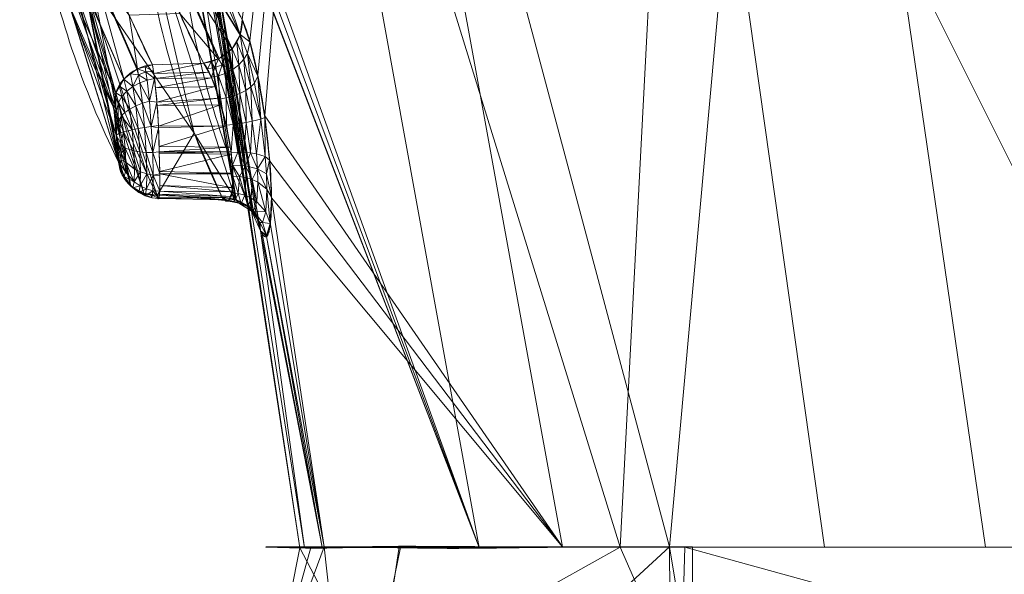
# Model space of a CAD drawing. Header units: millimetres. Extents: x -72 to 72, y -145 to 145.
# Tile 6 of 256: x -41.66 to -34.38, y -118.29 to -114.18. Entities that reach past the tile are written whole.
import ezdxf

# ---------------------------------------------------------------- set-up
doc = ezdxf.new("R2010")
doc.units = ezdxf.units.MM
doc.layers.add('1', color=7, linetype='CONTINUOUS')

msp = doc.modelspace()

# ---------------------------------------------------------------- linework, layer by layer
at = {"layer": '1', "color": 163, "linetype": 'Continuous', "lineweight": 13}
for p, q in [((-40.2978, -114.5032, -5.1675), (-40.6769, -114.5157, -5.1632)), ((-40.1616, -115.4987, -4.8322), (-40.642, -115.4828, -4.8374))]:
    msp.add_line(p, q, dxfattribs=at)
at = {"layer": '1', "color": 163, "linetype": 'Continuous', "lineweight": 13, "extrusion": (0.1632, -0.314799, -0.935023)}
msp.add_arc((-88.3551, 75.6004, 34.3006), 0.3, 21.46626, 113.8342, dxfattribs=at)
at = {"layer": '1', "color": 163, "linetype": 'Continuous', "lineweight": 13, "extrusion": (-0.157665, 0.315274, 0.935812)}
msp.add_arc((87.7189, 77.278, -34.5223), 0.3, 246.94628, 339.53442, dxfattribs=at)
at = {"layer": '1', "color": 163, "linetype": 'Continuous', "lineweight": 13, "extrusion": (0.15462, -0.315474, -0.936252)}
msp.add_arc((-87.1838, 78.3732, 34.6769), 0.3, 116.67351, 199.89976, dxfattribs=at)
at = {"layer": '1', "color": 163, "linetype": 'Continuous', "lineweight": 13, "extrusion": (-0.151083, 0.315529, 0.936811)}
msp.add_arc((86.236, 79.9201, -34.9022), 0.3, 160.75249, 243.81724, dxfattribs=at)
at = {"layer": '1', "color": 163, "linetype": 'Continuous', "lineweight": 13}
for points in [[(-40.9268, -115.2364, -4.9675), (-41.0636, -114.9586, -4.1368), (-41.2924, -114.401, -2.4689), (-41.5089, -113.5613, 0.046), (-41.6066, -112.7198, 2.5674), (-41.5973, -112.1591, 4.2498), (-41.5752, -111.8792, 5.0907)], [(-40.4617, -112.3652, 5.2372), (-40.4919, -112.6679, 4.3478), (-40.511, -113.2635, 2.5987), (-40.4199, -114.1251, 0.0626), (-40.2121, -114.955, -2.3781), (-40, -115.4854, -3.9396), (-39.8766, -115.7446, -4.7034)], [(-41.2793, -114.1027, -2.9054), (-41.1888, -114.3512, -3.6492), (-41.0828, -114.5961, -4.3819), (-40.9616, -114.8372, -5.1029)]]:
    msp.add_open_spline(points, degree=3, dxfattribs=at)
for points, knots in [([(-41.2909, -112.1134, 5.1623), (-41.2909, -112.1134, 5.1623), (-41.2909, -112.1134, 5.1623), (-41.3211, -112.5124, 3.9782), (-41.317, -112.9118, 2.7927), (-41.2364, -113.6735, 0.532), (-41.1663, -114.0362, -0.5445), (-40.9576, -114.7607, -2.6944), (-40.8184, -115.1227, -3.7689), (-40.642, -115.4828, -4.8374), (-40.642, -115.4828, -4.8374), (-40.642, -115.4828, -4.8374)], [0, 0, 0, 0, 0.000006, 0.000006, 0.354251, 0.354251, 0.676536, 0.676536, 0.999994, 0.999994, 1, 1, 1, 1]), ([(-40.1616, -115.4987, -4.8322), (-40.1616, -115.4987, -4.8321), (-40.1616, -115.4987, -4.8321), (-40.334, -115.1387, -3.7632), (-40.4683, -114.7766, -2.6882), (-40.6651, -114.0524, -0.5377), (-40.7282, -113.6899, 0.5389), (-40.7922, -112.9288, 2.7995), (-40.7868, -112.5298, 3.9848), (-40.7457, -112.1314, 5.1684), (-40.7457, -112.1314, 5.1684), (-40.7457, -112.1314, 5.1684)], [0, 0, 0, 0, 0.000006, 0.000006, 0.323497, 0.323497, 0.645757, 0.645757, 0.999994, 0.999994, 1, 1, 1, 1]), ([(-40.0132, -114.1822, -5.2259), (-40.0688, -114.0744, -4.908), (-40.1211, -113.9663, -4.5897), (-40.2192, -113.7499, -3.952), (-40.2651, -113.6415, -3.6327), (-40.319, -113.5048, -3.2301), (-40.3299, -113.4766, -3.147), (-40.3406, -113.4484, -3.064)], [0, 0, 0, 0, 0.442503, 0.442503, 0.885071, 0.885071, 1, 1, 1, 1]), ([(-40.6769, -114.5157, -5.1632), (-40.6769, -114.5157, -5.1632), (-40.6769, -114.5157, -5.1632), (-40.7309, -114.4078, -4.8429), (-40.7815, -114.2997, -4.5222), (-40.8762, -114.0833, -3.8798), (-40.9204, -113.9749, -3.5582), (-40.9722, -113.8376, -3.1506), (-40.9829, -113.8087, -3.065), (-40.9933, -113.7799, -2.9793)], [0, 0, 0, 0, 0.000026, 0.000026, 0.441313, 0.441313, 0.882622, 0.882622, 1, 1, 1, 1]), ([(-40.6265, -113.7707, -2.9921), (-40.6158, -113.7989, -3.0757), (-40.6049, -113.827, -3.1592), (-40.5508, -113.9634, -3.5644), (-40.5048, -114.0716, -3.8857), (-40.4062, -114.2876, -4.5273), (-40.3537, -114.3955, -4.8476), (-40.2978, -114.5031, -5.1675), (-40.2978, -114.5031, -5.1675), (-40.2978, -114.5032, -5.1675)], [0, 0, 0, 0, 0.114912, 0.114912, 0.557456, 0.557456, 0.999974, 0.999974, 1, 1, 1, 1]), ([(-39.8766, -115.7446, -4.7034), (-39.8684, -115.7618, -4.7542), (-39.8526, -115.7874, -4.8592), (-39.8249, -115.7962, -5.0756), (-39.8014, -115.7164, -5.3395), (-39.7909, -115.5179, -5.606), (-39.8065, -115.2249, -5.7628), (-39.8419, -114.8975, -5.8079), (-39.8956, -114.5841, -5.7124), (-39.946, -114.3657, -5.551), (-39.9857, -114.2428, -5.375), (-40.0043, -114.1994, -5.2766), (-40.0132, -114.1822, -5.2259)], [0, 0, 0, 0, 0.0625, 0.125, 0.25, 0.375, 0.5, 0.625, 0.75, 0.875, 0.9375, 1, 1, 1, 1]), ([(-40.642, -115.4828, -4.8374), (-40.6399, -115.4933, -4.869), (-40.6357, -115.5081, -4.9343), (-40.6283, -115.512, -5.0682), (-40.6218, -115.4673, -5.2322), (-40.6204, -115.3423, -5.3937), (-40.6249, -115.2094, -5.4697), (-40.6268, -115.113, -5.4969), (-40.6282, -115.0472, -5.5086), (-40.6325, -114.9299, -5.5122), (-40.6439, -114.7661, -5.4678), (-40.6588, -114.6319, -5.3643), (-40.6699, -114.5541, -5.2556), (-40.6747, -114.5264, -5.1947), (-40.6769, -114.5157, -5.1632)], [0, 0, 0, 0, 0.0625, 0.125, 0.25, 0.375, 0.5, 0.53125, 0.5625, 0.625, 0.75, 0.875, 0.9375, 1, 1, 1, 1]), ([(-40.2978, -114.5032, -5.1675), (-40.2801, -114.5247, -5.2321), (-40.2423, -114.5932, -5.3516), (-40.1849, -114.7546, -5.4803), (-40.1411, -114.9213, -5.5285), (-40.1152, -115.0421, -5.5271), (-40.1022, -115.1104, -5.5162), (-40.086, -115.2113, -5.4897), (-40.0767, -115.3523, -5.4114), (-40.0862, -115.4845, -5.2416), (-40.1107, -115.5303, -5.07), (-40.1378, -115.5254, -4.9315), (-40.1534, -115.5097, -4.8645), (-40.1616, -115.4987, -4.8322)], [0, 0, 0, 0, 0.125, 0.25, 0.375, 0.4375, 0.46875, 0.5, 0.625, 0.75, 0.875, 0.9375, 1, 1, 1, 1]), ([(-40.9616, -114.8372, -5.1029), (-40.9595, -114.8415, -5.1159), (-40.9549, -114.8527, -5.141), (-40.9451, -114.8848, -5.1856), (-40.9327, -114.9411, -5.2261), (-40.9191, -115.0206, -5.2521), (-40.9097, -115.1046, -5.2415), (-40.9055, -115.1785, -5.1992), (-40.908, -115.2272, -5.1298), (-40.9136, -115.2482, -5.0628), (-40.9206, -115.247, -5.0074), (-40.9246, -115.2408, -4.9805), (-40.9268, -115.2364, -4.9675)], [0, 0, 0, 0, 0.0625, 0.125, 0.25, 0.375, 0.5, 0.625, 0.75, 0.875, 0.9375, 1, 1, 1, 1]), ([(-5.0117, -118.0858, -39.1557), (-6.1973, -118.0859, -39.0062), (-8.5552, -118.0853, -38.6014), (-12.0239, -118.0826, -37.6814), (-15.3969, -118.0789, -36.4564), (-19.7321, -118.0751, -34.431), (-23.7702, -118.0753, -31.8388), (-26.9659, -118.0794, -29.1341), (-28.6849, -118.0829, -27.4728), (-29.9181, -118.086, -26.1712), (-31.0908, -118.0861, -24.8149), (-32.568, -118.0864, -22.9353), (-34.2471, -118.0868, -20.4603), (-35.9013, -118.0864, -17.4446), (-36.8616, -118.0861, -15.2538), (-37.3955, -118.0859, -13.8586), (-37.6496, -118.0873, -13.1563), (-38.0293, -118.0923, -12.0231), (-38.4534, -118.0984, -10.5904), (-38.8094, -118.0929, -9.1392), (-39.0544, -118.0877, -7.9695), (-39.1916, -118.086, -7.2353), (-39.4417, -118.086, -5.7626), (-39.7389, -118.0861, -3.3894), (-39.8888, -118.0851, 0.0462), (-39.7607, -118.0884, 3.0338), (-39.5138, -118.0952, 5.299), (-39.3357, -118.0936, 6.4808), (-39.2137, -118.0892, 7.1798), (-39.086, -118.0832, 7.8777), (-38.8423, -118.0797, 9.0478), (-38.429, -118.0832, 10.6772), (-37.9078, -118.0855, 12.3928), (-37.1087, -118.0862, 14.646), (-35.9171, -118.0868, 17.3889), (-34.1932, -118.0882, 20.5366), (-32.1919, -118.087, 23.5154), (-29.9311, -118.0861, 26.3025), (-27.429, -118.0852, 28.875), (-23.7988, -118.0832, 31.992), (-19.7729, -118.0819, 34.6043), (-15.4451, -118.0828, 36.6454), (-12.0759, -118.0837, 37.8808), (-8.6092, -118.0853, 38.8087), (-6.2522, -118.0857, 39.2187), (-5.0668, -118.0858, 39.3702)], [0, 0, 0, 0, 0.03125, 0.0625, 0.09375, 0.125, 0.1875, 0.21875, 0.234375, 0.25, 0.265625, 0.28125, 0.3125, 0.34375, 0.371094, 0.375, 0.382812, 0.390625, 0.40625, 0.421875, 0.429688, 0.4375, 0.441406, 0.46875, 0.5, 0.53125, 0.546875, 0.55957, 0.5625, 0.56543, 0.578125, 0.59375, 0.609375, 0.625, 0.65625, 0.6875, 0.71875, 0.75, 0.78125, 0.8125, 0.875, 0.90625, 0.9375, 0.96875, 1, 1, 1, 1])]:
    msp.add_open_spline(points, degree=3, knots=knots, dxfattribs=at)
for points in [[(-35.958, -108.1694, -18.6279), (-30.9581, -107.4315, -24.8827), (-31.8959, -118.0863, -23.7812)], [(-39.3392, -108.7523, -11.1659), (-35.958, -108.1694, -18.6279), (-36.8518, -118.0861, -15.2334)], [(-35.958, -108.1694, -18.6279), (-34.5144, -118.0862, -19.2648), (-36.8518, -118.0861, -15.2334)], [(-31.8959, -118.0863, -23.7812), (-34.5144, -118.0862, -19.2648), (-35.958, -108.1694, -18.6279)], [(-39.3392, -108.7523, -11.1659), (-39.956, -114.3389, -5.5024), (-40.0132, -114.1822, -5.2259)], [(-39.8965, -114.5937, -5.6964), (-39.956, -114.3389, -5.5024), (-39.3392, -108.7523, -11.1659)], [(-39.8458, -114.8939, -5.7837), (-39.8965, -114.5937, -5.6964), (-39.3392, -108.7523, -11.1659)], [(-39.3392, -108.7523, -11.1659), (-37.644, -118.0861, -12.3394), (-39.8458, -114.8939, -5.7837)], [(-36.8518, -118.0861, -15.2334), (-37.644, -118.0861, -12.3394), (-39.3392, -108.7523, -11.1659)], [(-40.4952, -111.8936, 5.7349), (-38.2597, -118.0892, 10.0224), (-39.7376, -109.935, 12.0645)], [(-36.8112, -110.2718, 19.4347), (-39.7376, -109.935, 12.0645), (-37.2169, -118.0862, 14.2826)], [(-39.7376, -109.935, 12.0645), (-38.2597, -118.0892, 10.0224), (-37.2169, -118.0862, 14.2826)], [(-37.2169, -118.0862, 14.2826), (-35.7062, -118.0865, 17.1359), (-36.8112, -110.2718, 19.4347)], [(-36.8112, -110.2718, 19.4347), (-35.7062, -118.0865, 17.1359), (-32.9092, -118.0871, 22.4185)], [(-32.9092, -118.0871, 22.4185), (-32.5703, -110.4877, 25.9342), (-36.8112, -110.2718, 19.4347)], [(-41.6579, -112.2471, 2.6544), (-40.9268, -115.2364, -4.9675), (-41.5752, -111.8792, 5.0907)], [(-38.2597, -118.0892, 10.0224), (-40.4952, -111.8936, 5.7349), (-40.4648, -112.18, 5.5398)], [(-41.2512, -113.5573, 0.0631), (-40.8349, -115.4148, -4.8922), (-41.4749, -112.044, 5.1436)], [(-41.4749, -112.044, 5.1436), (-40.8349, -115.4148, -4.8922), (-41.3007, -113.7855, 0.137)], [(-40.7577, -113.3397, 1.5792), (-40.0627, -115.5147, -4.8108), (-40.652, -112.1507, 5.1716)], [(-40.6473, -112.1517, 5.1718), (-40.652, -112.1507, 5.1716), (-40.0627, -115.5147, -4.8108)], [(-40.6473, -112.1517, 5.1718), (-40.0627, -115.5147, -4.8108), (-40.0572, -115.5156, -4.8096)], [(-40.0572, -115.5156, -4.8096), (-40.5622, -112.2009, 5.1854), (-40.6473, -112.1517, 5.1718)], [(-40.5611, -112.2016, 5.1856), (-40.5622, -112.2009, 5.1854), (-39.9689, -115.5667, -4.7782)], [(-40.0572, -115.5156, -4.8096), (-39.9689, -115.5667, -4.7782), (-40.5622, -112.2009, 5.1854)], [(-40.5611, -112.2016, 5.1856), (-39.9689, -115.5667, -4.7782), (-39.9677, -115.5673, -4.7778)], [(-39.9677, -115.5673, -4.7778), (-40.5284, -112.2392, 5.1971), (-40.5611, -112.2016, 5.1856)], [(-38.2597, -118.0892, 10.0224), (-40.4648, -112.18, 5.5398), (-40.4606, -112.3517, 5.2739)], [(-41.6579, -112.2471, 2.6544), (-41.4512, -113.5569, -1.2711), (-40.9268, -115.2364, -4.9675)], [(-39.9677, -115.5673, -4.7778), (-39.9355, -115.6082, -4.7588), (-40.5284, -112.2392, 5.1971)], [(-40.4968, -112.2755, 5.2083), (-40.5284, -112.2392, 5.1971), (-39.9355, -115.6082, -4.7588)], [(-40.4968, -112.2755, 5.2083), (-39.9355, -115.6082, -4.7588), (-40.1721, -114.0466, 0.2616)], [(-38.2597, -118.0892, 10.0224), (-40.4606, -112.3517, 5.2739), (-40.4617, -112.3652, 5.2372)], [(-39.5866, -118.093, 4.6011), (-40.4617, -112.3652, 5.2372), (-40.3504, -113.0079, 3.3465)], [(-40.4617, -112.3652, 5.2372), (-39.5866, -118.093, 4.6011), (-38.2597, -118.0892, 10.0224)], [(-39.5515, -118.0916, 2.5615), (-40.3504, -113.0079, 3.3465), (-39.8766, -115.7446, -4.7034)], [(-40.3504, -113.0079, 3.3465), (-39.5515, -118.0916, 2.5615), (-39.5866, -118.093, 4.6011)], [(-40.3669, -115.0232, -3.4203), (-40.7577, -113.3397, 1.5792), (-41.203, -113.8028, 0.1484)], [(-40.7577, -113.3397, 1.5792), (-40.3669, -115.0232, -3.4203), (-40.0627, -115.5147, -4.8108)], [(-41.4512, -113.5569, -1.2711), (-41.4391, -113.5872, -1.4459), (-40.9268, -115.2364, -4.9675)], [(-40.9268, -115.2364, -4.9675), (-41.4391, -113.5872, -1.4459), (-41.2793, -114.1027, -2.9054)], [(-41.2512, -113.5573, 0.0631), (-40.8989, -115.3341, -4.93), (-40.8361, -115.4141, -4.8926)], [(-41.2512, -113.5573, 0.0631), (-40.8361, -115.4141, -4.8926), (-40.8349, -115.4148, -4.8922)], [(-41.2512, -113.5573, 0.0631), (-40.8997, -115.3315, -4.931), (-40.8989, -115.3341, -4.93)], [(-41.2512, -113.5573, 0.0631), (-40.9269, -115.2364, -4.9675), (-40.8997, -115.3315, -4.931)], [(-40.0274, -114.2918, -5.1914), (-40.4131, -113.6658, -3.0001), (-40.3536, -113.5633, -3.0269)], [(-40.3536, -113.5633, -3.0269), (-40.3531, -113.5591, -3.0283), (-40.0274, -114.2918, -5.1914)], [(-40.0274, -114.2918, -5.1914), (-40.3531, -113.5591, -3.0283), (-40.1891, -113.8159, -4.1466)], [(-40.5094, -113.7389, -2.9878), (-40.4143, -113.6667, -2.9999), (-40.0888, -114.3983, -5.1663)], [(-40.0279, -114.2959, -5.1902), (-40.4143, -113.6667, -2.9999), (-40.4131, -113.6658, -3.0001)], [(-40.0279, -114.2959, -5.1902), (-40.0876, -114.3974, -5.1664), (-40.4143, -113.6667, -2.9999)], [(-40.0876, -114.3974, -5.1664), (-40.0888, -114.3983, -5.1663), (-40.4143, -113.6667, -2.9999)], [(-40.4131, -113.6658, -3.0001), (-40.0274, -114.2918, -5.1914), (-40.0279, -114.2959, -5.1902)], [(-40.8349, -115.4148, -4.8922), (-40.741, -115.4668, -4.8592), (-41.3007, -113.7855, 0.137)], [(-41.203, -113.8028, 0.1484), (-41.3007, -113.7855, 0.137), (-40.741, -115.4668, -4.8592)], [(-40.741, -115.4668, -4.8592), (-40.642, -115.4828, -4.8374), (-41.203, -113.8028, 0.1484)], [(-41.203, -113.8028, 0.1484), (-40.642, -115.4828, -4.8374), (-40.3669, -115.0232, -3.4203)], [(-41.1108, -113.8116, -2.9829), (-41.1037, -113.8097, -2.9827), (-40.7855, -114.5464, -5.1711), (-40.7924, -114.5484, -5.1717)], [(-40.7855, -114.5464, -5.1711), (-41.1037, -113.8097, -2.9827), (-40.8476, -114.1483, -4.0729)], [(-40.1826, -114.4704, -5.1584), (-40.5165, -113.7409, -2.9881), (-40.5094, -113.7389, -2.9878)], [(-40.1826, -114.4704, -5.1584), (-40.1895, -114.4723, -5.159), (-40.5165, -113.7409, -2.9881)], [(-40.4745, -114.1375, -4.0815), (-40.5165, -113.7409, -2.9881), (-40.1895, -114.4723, -5.159)], [(-40.5094, -113.7389, -2.9878), (-40.0888, -114.3983, -5.1663), (-40.1826, -114.4704, -5.1584)], [(-40.8865, -114.6206, -5.1632), (-41.2061, -113.8839, -2.9702), (-41.1108, -113.8116, -2.9829)], [(-41.1108, -113.8116, -2.9829), (-40.7924, -114.5484, -5.1717), (-40.8865, -114.6206, -5.1632)], [(-40.1891, -113.8159, -4.1466), (-40.0132, -114.1822, -5.2259), (-40.0274, -114.2918, -5.1914)], [(-40.9473, -114.7232, -5.1388), (-41.2667, -113.9875, -2.9427), (-41.2073, -113.8848, -2.97)], [(-41.2073, -113.8848, -2.97), (-41.2061, -113.8839, -2.9702), (-40.8865, -114.6206, -5.1632), (-40.8877, -114.6215, -5.1631)], [(-41.2073, -113.8848, -2.97), (-40.8877, -114.6215, -5.1631), (-40.9473, -114.7232, -5.1388)], [(-40.9617, -114.8372, -5.1029), (-41.2794, -114.1027, -2.9054), (-41.2672, -113.9918, -2.9413)], [(-40.9473, -114.7232, -5.1388), (-41.2672, -113.9918, -2.9413), (-41.2667, -113.9875, -2.9427)], [(-41.2672, -113.9918, -2.9413), (-40.9478, -114.7273, -5.1376), (-40.9617, -114.8372, -5.1029)], [(-40.9473, -114.7232, -5.1388), (-40.9478, -114.7273, -5.1376), (-41.2672, -113.9918, -2.9413)], [(-39.9355, -115.6082, -4.7588), (-39.9048, -115.6471, -4.7408), (-40.1721, -114.0466, 0.2616)], [(-39.9048, -115.6471, -4.7408), (-39.904, -115.6498, -4.7397), (-40.1721, -114.0466, 0.2616)], [(-40.1721, -114.0466, 0.2616), (-39.904, -115.6498, -4.7397), (-39.8766, -115.7446, -4.7034)], [(-39.8766, -115.7446, -4.7034), (-40.169, -114.0556, 0.2647), (-40.1721, -114.0466, 0.2616)], [(-41.2793, -114.1027, -2.9054), (-40.9616, -114.8372, -5.1029), (-40.9443, -115.0367, -5.0356)], [(-40.9443, -115.0367, -5.0356), (-40.9268, -115.2364, -4.9675), (-41.2793, -114.1027, -2.9054)], [(-40.4745, -114.1375, -4.0815), (-40.2978, -114.5032, -5.1675), (-40.6769, -114.5157, -5.1632), (-40.8476, -114.1483, -4.0729)], [(-40.8476, -114.1483, -4.0729), (-40.6769, -114.5157, -5.1632), (-40.7855, -114.5464, -5.1711)], [(-40.1895, -114.4723, -5.159), (-40.2978, -114.5032, -5.1675), (-40.4745, -114.1375, -4.0815)], [(-40.0263, -114.2912, -5.1915), (-40.0132, -114.1822, -5.2259), (-39.9552, -114.3468, -5.5023)], [(-40.0004, -114.4757, -5.4031), (-40.051, -114.3465, -5.1772), (-40.0263, -114.2912, -5.1915)], [(-40.0263, -114.2912, -5.1915), (-39.9744, -114.4323, -5.4341), (-40.0004, -114.4757, -5.4031)], [(-39.9552, -114.3468, -5.5023), (-39.9744, -114.4323, -5.4341), (-40.0263, -114.2912, -5.1915)], [(-40.037, -114.516, -5.377), (-40.0876, -114.3974, -5.1664), (-40.051, -114.3465, -5.1772)], [(-40.051, -114.3465, -5.1772), (-40.0004, -114.4757, -5.4031), (-40.037, -114.516, -5.377)], [(-39.9744, -114.4323, -5.4341), (-39.9552, -114.3468, -5.5023), (-39.8965, -114.6013, -5.6921)], [(-40.1609, -114.5156, -5.2581), (-40.1872, -114.4726, -5.1585), (-40.1341, -114.4403, -5.1601)], [(-40.1609, -114.5156, -5.2581), (-40.1341, -114.4403, -5.1601), (-40.0823, -114.5508, -5.3577)], [(-40.0823, -114.5508, -5.3577), (-40.1341, -114.4403, -5.1601), (-40.0876, -114.3974, -5.1664)], [(-40.0876, -114.3974, -5.1664), (-40.037, -114.516, -5.377), (-40.0823, -114.5508, -5.3577)], [(-39.9486, -114.6803, -5.5619), (-40.0004, -114.4757, -5.4031), (-39.9744, -114.4323, -5.4341)], [(-39.9744, -114.4323, -5.4341), (-39.9214, -114.6535, -5.6032), (-39.9486, -114.6803, -5.5619)], [(-39.8965, -114.6013, -5.6921), (-39.9214, -114.6535, -5.6032), (-39.9744, -114.4323, -5.4341)], [(-40.7876, -114.547, -5.1713), (-40.7305, -114.5308, -5.1671), (-40.7238, -114.5693, -5.2607)], [(-40.7305, -114.5308, -5.1671), (-40.6769, -114.5157, -5.1632), (-40.669, -114.567, -5.2511)], [(-40.669, -114.567, -5.2511), (-40.7238, -114.5693, -5.2607), (-40.7305, -114.5308, -5.1671)], [(-40.6668, -114.5814, -5.2756), (-40.6769, -114.5157, -5.1632), (-40.2978, -114.5032, -5.1675)], [(-40.2978, -114.5032, -5.1675), (-40.261, -114.5705, -5.2828), (-40.6668, -114.5814, -5.2756)], [(-40.2693, -114.5465, -5.2623), (-40.2978, -114.5032, -5.1675), (-40.243, -114.4934, -5.1612)], [(-40.243, -114.4934, -5.1612), (-40.2155, -114.536, -5.2575), (-40.2693, -114.5465, -5.2623)], [(-40.2396, -114.6075, -5.3447), (-40.2693, -114.5465, -5.2623), (-40.2155, -114.536, -5.2575)], [(-40.2155, -114.536, -5.2575), (-40.243, -114.4934, -5.1612), (-40.1872, -114.4726, -5.1585)], [(-40.2155, -114.536, -5.2575), (-40.1869, -114.5969, -5.3419), (-40.2396, -114.6075, -5.3447)], [(-40.1872, -114.4726, -5.1585), (-40.1609, -114.5156, -5.2581), (-40.2155, -114.536, -5.2575)], [(-40.1869, -114.5969, -5.3419), (-40.2155, -114.536, -5.2575), (-40.1609, -114.5156, -5.2581)], [(-40.1609, -114.5156, -5.2581), (-40.1334, -114.578, -5.3459), (-40.1869, -114.5969, -5.3419)], [(-40.0823, -114.5508, -5.3577), (-40.1334, -114.578, -5.3459), (-40.1609, -114.5156, -5.2581)], [(-40.0294, -114.7282, -5.4978), (-40.0823, -114.5508, -5.3577), (-40.037, -114.516, -5.377)], [(-39.9852, -114.7057, -5.5261), (-40.037, -114.516, -5.377), (-40.0004, -114.4757, -5.4031)], [(-40.037, -114.516, -5.377), (-39.9852, -114.7057, -5.5261), (-40.0294, -114.7282, -5.4978)], [(-40.0004, -114.4757, -5.4031), (-39.9486, -114.6803, -5.5619), (-39.9852, -114.7057, -5.5261)], [(-40.8877, -114.6215, -5.1631), (-40.8375, -114.5829, -5.1676), (-40.8203, -114.6768, -5.3229)], [(-40.8375, -114.5829, -5.1676), (-40.7924, -114.5484, -5.1717), (-40.7785, -114.5899, -5.2598)], [(-40.8203, -114.6768, -5.3229), (-40.8375, -114.5829, -5.1676), (-40.7785, -114.5899, -5.2598)], [(-40.7785, -114.5899, -5.2598), (-40.769, -114.649, -5.335), (-40.8203, -114.6768, -5.3229)], [(-40.7924, -114.5484, -5.1717), (-40.7876, -114.547, -5.1713), (-40.7785, -114.5899, -5.2598)], [(-40.7238, -114.5693, -5.2607), (-40.7785, -114.5899, -5.2598), (-40.7876, -114.547, -5.1713)], [(-40.7785, -114.5899, -5.2598), (-40.7238, -114.5693, -5.2607), (-40.7154, -114.6294, -5.3393)], [(-40.7154, -114.6294, -5.3393), (-40.769, -114.649, -5.335), (-40.7785, -114.5899, -5.2598)], [(-40.7238, -114.5693, -5.2607), (-40.669, -114.567, -5.2511), (-40.6612, -114.6172, -5.3369)], [(-40.6612, -114.6172, -5.3369), (-40.7154, -114.6294, -5.3393), (-40.7238, -114.5693, -5.2607)], [(-40.6611, -114.6181, -5.3386), (-40.6668, -114.5814, -5.2756), (-40.261, -114.5705, -5.2828)], [(-40.6611, -114.6181, -5.3386), (-40.261, -114.5705, -5.2828), (-40.2383, -114.6118, -5.3535)], [(-40.1807, -114.7697, -5.4667), (-40.2396, -114.6075, -5.3447), (-40.1869, -114.5969, -5.3419)], [(-40.13, -114.7606, -5.4683), (-40.1869, -114.5969, -5.3419), (-40.1334, -114.578, -5.3459)], [(-40.1869, -114.5969, -5.3419), (-40.13, -114.7606, -5.4683), (-40.1807, -114.7697, -5.4667)], [(-40.0786, -114.7467, -5.4785), (-40.1334, -114.578, -5.3459), (-40.0823, -114.5508, -5.3577)], [(-40.1334, -114.578, -5.3459), (-40.0786, -114.7467, -5.4785), (-40.13, -114.7606, -5.4683)], [(-40.0823, -114.5508, -5.3577), (-40.0294, -114.7282, -5.4978), (-40.0786, -114.7467, -5.4785)], [(-39.8749, -114.9189, -5.682), (-39.9214, -114.6535, -5.6032), (-39.8965, -114.6013, -5.6921)], [(-39.8965, -114.6013, -5.6921), (-39.8453, -114.9062, -5.778), (-39.8749, -114.9189, -5.682)], [(-40.9473, -114.7232, -5.1388), (-40.9191, -114.6751, -5.1503), (-40.9024, -114.7522, -5.2763)], [(-40.9191, -114.6751, -5.1503), (-40.8877, -114.6215, -5.1631), (-40.8657, -114.7118, -5.303)], [(-40.8657, -114.7118, -5.303), (-40.9024, -114.7522, -5.2763), (-40.9191, -114.6751, -5.1503)], [(-40.8203, -114.6768, -5.3229), (-40.8657, -114.7118, -5.303), (-40.8877, -114.6215, -5.1631)], [(-40.8657, -114.7118, -5.303), (-40.8203, -114.6768, -5.3229), (-40.7999, -114.8207, -5.4227)], [(-40.8203, -114.6768, -5.3229), (-40.769, -114.649, -5.335), (-40.7504, -114.8013, -5.4425)], [(-40.7504, -114.8013, -5.4425), (-40.7999, -114.8207, -5.4227), (-40.8203, -114.6768, -5.3229)], [(-40.769, -114.649, -5.335), (-40.7154, -114.6294, -5.3393), (-40.6988, -114.7862, -5.453)], [(-40.6988, -114.7862, -5.453), (-40.7504, -114.8013, -5.4425), (-40.769, -114.649, -5.335)], [(-40.7154, -114.6294, -5.3393), (-40.6612, -114.6172, -5.3369), (-40.6611, -114.6181, -5.3386)], [(-40.6988, -114.7862, -5.453), (-40.7154, -114.6294, -5.3393), (-40.6611, -114.6181, -5.3386)], [(-40.6611, -114.6181, -5.3386), (-40.6428, -114.7926, -5.4656), (-40.6988, -114.7862, -5.453)], [(-40.2383, -114.6118, -5.3535), (-40.6539, -114.6867, -5.3885), (-40.6611, -114.6181, -5.3386)], [(-40.2383, -114.6118, -5.3535), (-40.2158, -114.676, -5.4026), (-40.6539, -114.6867, -5.3885)], [(-40.6428, -114.7926, -5.4656), (-40.6539, -114.6867, -5.3885), (-40.2158, -114.676, -5.4026)], [(-40.2158, -114.676, -5.4026), (-40.1849, -114.7637, -5.4698), (-40.6428, -114.7926, -5.4656)], [(-39.9398, -114.9346, -5.5973), (-39.9852, -114.7057, -5.5261), (-39.9486, -114.6803, -5.5619)], [(-39.9486, -114.6803, -5.5619), (-39.9214, -114.6535, -5.6032), (-39.8749, -114.9189, -5.682)], [(-39.9486, -114.6803, -5.5619), (-39.8749, -114.9189, -5.682), (-39.9398, -114.9346, -5.5973)], [(-40.9478, -114.8769, -5.1723), (-40.9617, -114.8372, -5.1029), (-40.9473, -114.7232, -5.1388)], [(-40.9473, -114.7232, -5.1388), (-40.9284, -114.7953, -5.2445), (-40.9478, -114.8769, -5.1723)], [(-40.9024, -114.7522, -5.2763), (-40.9284, -114.7953, -5.2445), (-40.9473, -114.7232, -5.1388)], [(-40.9284, -114.7953, -5.2445), (-40.9024, -114.7522, -5.2763), (-40.881, -114.869, -5.3569)], [(-40.9024, -114.7522, -5.2763), (-40.8657, -114.7118, -5.303), (-40.8443, -114.8437, -5.3937)], [(-40.8443, -114.8437, -5.3937), (-40.881, -114.869, -5.3569), (-40.9024, -114.7522, -5.2763)], [(-40.7999, -114.8207, -5.4227), (-40.8443, -114.8437, -5.3937), (-40.8657, -114.7118, -5.303)], [(-40.0804, -114.9578, -5.5276), (-40.13, -114.7606, -5.4683), (-40.0786, -114.7467, -5.4785)], [(-40.0786, -114.7467, -5.4785), (-40.0308, -114.9507, -5.5417), (-40.0804, -114.9578, -5.5276)], [(-40.0308, -114.9507, -5.5417), (-40.0786, -114.7467, -5.4785), (-40.0294, -114.7282, -5.4978)], [(-40.0294, -114.7282, -5.4978), (-39.9831, -114.9428, -5.5651), (-40.0308, -114.9507, -5.5417)], [(-39.9831, -114.9428, -5.5651), (-40.0294, -114.7282, -5.4978), (-39.9852, -114.7057, -5.5261)], [(-39.9852, -114.7057, -5.5261), (-39.9398, -114.9346, -5.5973), (-39.9831, -114.9428, -5.5651)], [(-40.9329, -114.9432, -5.2224), (-40.9478, -114.8769, -5.1723), (-40.9284, -114.7953, -5.2445)], [(-40.9284, -114.7953, -5.2445), (-40.9082, -114.8953, -5.3146), (-40.9329, -114.9432, -5.2224)], [(-40.881, -114.869, -5.3569), (-40.9082, -114.8953, -5.3146), (-40.9284, -114.7953, -5.2445)], [(-40.8443, -114.8437, -5.3937), (-40.7999, -114.8207, -5.4227), (-40.7824, -114.9888, -5.4627)], [(-40.7999, -114.8207, -5.4227), (-40.7504, -114.8013, -5.4425), (-40.7344, -114.9804, -5.4867)], [(-40.7344, -114.9804, -5.4867), (-40.7824, -114.9888, -5.4627), (-40.7999, -114.8207, -5.4227)], [(-40.7504, -114.8013, -5.4425), (-40.6988, -114.7862, -5.453), (-40.6844, -114.9724, -5.5011)], [(-40.6844, -114.9724, -5.5011), (-40.7344, -114.9804, -5.4867), (-40.7504, -114.8013, -5.4425)], [(-40.6844, -114.9724, -5.5011), (-40.6988, -114.7862, -5.453), (-40.6428, -114.7926, -5.4656)], [(-40.6428, -114.7926, -5.4656), (-40.6319, -114.9654, -5.505), (-40.6844, -114.9724, -5.5011)], [(-40.6412, -114.8178, -5.4714), (-40.6428, -114.7926, -5.4656), (-40.1849, -114.7637, -5.4698)], [(-40.1849, -114.7637, -5.4698), (-40.172, -114.8133, -5.4833), (-40.6412, -114.8178, -5.4714)], [(-40.6316, -114.9702, -5.5061), (-40.6412, -114.8178, -5.4714), (-40.172, -114.8133, -5.4833)], [(-40.172, -114.8133, -5.4833), (-40.1313, -114.9687, -5.5256), (-40.6316, -114.9702, -5.5061)], [(-40.1294, -114.9641, -5.5224), (-40.1807, -114.7697, -5.4667), (-40.13, -114.7606, -5.4683)], [(-40.13, -114.7606, -5.4683), (-40.0804, -114.9578, -5.5276), (-40.1294, -114.9641, -5.5224)], [(-40.9443, -115.0367, -5.0356), (-40.9616, -114.8372, -5.1029), (-40.9478, -114.8769, -5.1723)], [(-40.9478, -114.8769, -5.1723), (-40.9329, -114.9432, -5.2224), (-40.9443, -115.0367, -5.0356)], [(-40.9082, -114.8953, -5.3146), (-40.9326, -114.9453, -5.223), (-40.9329, -114.9432, -5.2224)], [(-40.9196, -115.0232, -5.2461), (-40.9326, -114.9453, -5.223), (-40.9082, -114.8953, -5.3146)], [(-40.9082, -114.8953, -5.3146), (-40.8909, -115.0124, -5.3432), (-40.9196, -115.0232, -5.2461)], [(-40.9082, -114.8953, -5.3146), (-40.881, -114.869, -5.3569), (-40.826, -114.9972, -5.4297)], [(-40.826, -114.9972, -5.4297), (-40.8909, -115.0124, -5.3432), (-40.9082, -114.8953, -5.3146)], [(-40.881, -114.869, -5.3569), (-40.8443, -114.8437, -5.3937), (-40.826, -114.9972, -5.4297)], [(-40.7824, -114.9888, -5.4627), (-40.826, -114.9972, -5.4297), (-40.8443, -114.8437, -5.3937)], [(-39.809, -115.2288, -5.7408), (-39.8458, -114.8939, -5.7837), (-37.644, -118.0861, -12.3394)], [(-40.9443, -115.0367, -5.0356), (-40.9329, -114.9432, -5.2224), (-40.9196, -115.0232, -5.2461)], [(-40.7344, -114.9804, -5.4867), (-40.6844, -114.9724, -5.5011), (-40.6742, -115.166, -5.4747)], [(-40.6844, -114.9724, -5.5011), (-40.6319, -114.9654, -5.505), (-40.6308, -114.9821, -5.5088)], [(-40.6742, -115.166, -5.4747), (-40.6844, -114.9724, -5.5011), (-40.6308, -114.9821, -5.5088)], [(-40.6308, -114.9821, -5.5088), (-40.6316, -114.9702, -5.5061), (-40.1313, -114.9687, -5.5256)], [(-40.627, -115.1205, -5.4885), (-40.6308, -114.9821, -5.5088), (-40.1313, -114.9687, -5.5256)], [(-40.1313, -114.9687, -5.5256), (-40.1312, -114.9692, -5.5257), (-40.627, -115.1205, -5.4885)], [(-40.1312, -114.9692, -5.5257), (-40.1012, -115.1252, -5.5066), (-40.627, -115.1205, -5.4885)], [(-40.0937, -115.1652, -5.5006), (-40.1294, -114.9641, -5.5224), (-40.0804, -114.9578, -5.5276)], [(-40.0804, -114.9578, -5.5276), (-40.0458, -115.1634, -5.5071), (-40.0937, -115.1652, -5.5006)], [(-40.0458, -115.1634, -5.5071), (-40.0804, -114.9578, -5.5276), (-40.0308, -114.9507, -5.5417)], [(-40.0308, -114.9507, -5.5417), (-39.9973, -115.1642, -5.5216), (-40.0458, -115.1634, -5.5071)], [(-39.9973, -115.1642, -5.5216), (-40.0308, -114.9507, -5.5417), (-39.9831, -114.9428, -5.5651)], [(-39.9831, -114.9428, -5.5651), (-39.9506, -115.1679, -5.5444), (-39.9973, -115.1642, -5.5216)], [(-39.9506, -115.1679, -5.5444), (-39.9831, -114.9428, -5.5651), (-39.9398, -114.9346, -5.5973)], [(-39.9398, -114.9346, -5.5973), (-39.9078, -115.1745, -5.575), (-39.9506, -115.1679, -5.5444)], [(-39.9078, -115.1745, -5.575), (-39.9398, -114.9346, -5.5973), (-39.8749, -114.9189, -5.682)], [(-39.8749, -114.9189, -5.682), (-39.8423, -115.1952, -5.654), (-39.9078, -115.1745, -5.575)], [(-39.8423, -115.1952, -5.654), (-39.8749, -114.9189, -5.682), (-39.8453, -114.9062, -5.778)], [(-39.8453, -114.9062, -5.778), (-39.8096, -115.222, -5.7431), (-39.8423, -115.1952, -5.654)], [(-40.9196, -115.0232, -5.2461), (-40.9108, -115.1001, -5.2371), (-40.9443, -115.0367, -5.0356)], [(-40.9443, -115.0367, -5.0356), (-40.9085, -115.2215, -5.1315), (-40.9161, -115.2467, -5.0442)], [(-40.9443, -115.0367, -5.0356), (-40.9108, -115.1001, -5.2371), (-40.9067, -115.1711, -5.1974)], [(-40.9067, -115.1711, -5.1974), (-40.9085, -115.2215, -5.1315), (-40.9443, -115.0367, -5.0356)], [(-40.9161, -115.2467, -5.0442), (-40.9262, -115.2375, -4.9708), (-40.9443, -115.0367, -5.0356)], [(-40.9262, -115.2375, -4.9708), (-40.9268, -115.2364, -4.9675), (-40.9443, -115.0367, -5.0356)], [(-40.9108, -115.1001, -5.2371), (-40.9196, -115.0232, -5.2461), (-40.8909, -115.0124, -5.3432)], [(-40.8909, -115.0124, -5.3432), (-40.8786, -115.1326, -5.3257), (-40.9108, -115.1001, -5.2371)], [(-40.8909, -115.0124, -5.3432), (-40.826, -114.9972, -5.4297), (-40.8131, -115.1543, -5.4057)], [(-40.8131, -115.1543, -5.4057), (-40.8786, -115.1326, -5.3257), (-40.8909, -115.0124, -5.3432)], [(-40.826, -114.9972, -5.4297), (-40.7824, -114.9888, -5.4627), (-40.7701, -115.1613, -5.4368)], [(-40.7701, -115.1613, -5.4368), (-40.8131, -115.1543, -5.4057), (-40.826, -114.9972, -5.4297)], [(-40.7824, -114.9888, -5.4627), (-40.7344, -114.9804, -5.4867), (-40.723, -115.1652, -5.46)], [(-40.723, -115.1652, -5.46), (-40.7701, -115.1613, -5.4368), (-40.7824, -114.9888, -5.4627)], [(-40.6742, -115.166, -5.4747), (-40.723, -115.1652, -5.46), (-40.7344, -114.9804, -5.4867)], [(-40.6308, -114.9821, -5.5088), (-40.6259, -115.1605, -5.4826), (-40.6742, -115.166, -5.4747)], [(-40.642, -115.4828, -4.8374), (-40.1616, -115.4987, -4.8322), (-40.3669, -115.0232, -3.4203)], [(-40.3669, -115.0232, -3.4203), (-40.1616, -115.4987, -4.8322), (-40.0627, -115.5147, -4.8108)], [(-40.8786, -115.1326, -5.3257), (-40.9106, -115.1042, -5.2348), (-40.9108, -115.1001, -5.2371)], [(-40.9067, -115.1711, -5.1974), (-40.9106, -115.1042, -5.2348), (-40.8786, -115.1326, -5.3257)], [(-40.6259, -115.1605, -5.4826), (-40.627, -115.1205, -5.4885), (-40.1012, -115.1252, -5.5066)], [(-40.9085, -115.2215, -5.1315), (-40.9067, -115.1711, -5.1974), (-40.8738, -115.2362, -5.2622)], [(-40.8786, -115.1326, -5.3257), (-40.8738, -115.2362, -5.2622), (-40.9067, -115.1711, -5.1974)], [(-40.808, -115.2895, -5.3228), (-40.8738, -115.2362, -5.2622), (-40.8786, -115.1326, -5.3257)], [(-40.8786, -115.1326, -5.3257), (-40.8131, -115.1543, -5.4057), (-40.808, -115.2895, -5.3228)], [(-40.7653, -115.3097, -5.3461), (-40.808, -115.2895, -5.3228), (-40.8131, -115.1543, -5.4057)], [(-40.8131, -115.1543, -5.4057), (-40.7701, -115.1613, -5.4368), (-40.7653, -115.3097, -5.3461)], [(-40.7185, -115.3243, -5.3633), (-40.7653, -115.3097, -5.3461), (-40.7701, -115.1613, -5.4368)], [(-40.7701, -115.1613, -5.4368), (-40.723, -115.1652, -5.46), (-40.7185, -115.3243, -5.3633)], [(-40.6701, -115.3332, -5.374), (-40.7185, -115.3243, -5.3633), (-40.723, -115.1652, -5.46)], [(-40.723, -115.1652, -5.46), (-40.6742, -115.166, -5.4747), (-40.6701, -115.3332, -5.374)], [(-40.6742, -115.166, -5.4747), (-40.6259, -115.1605, -5.4826), (-40.6216, -115.3236, -5.3922)], [(-40.6216, -115.3236, -5.3922), (-40.6701, -115.3332, -5.374), (-40.6742, -115.166, -5.4747)], [(-40.1012, -115.1252, -5.5066), (-40.0944, -115.1602, -5.5023), (-40.6259, -115.1605, -5.4826)], [(-40.6257, -115.171, -5.4768), (-40.6259, -115.1605, -5.4826), (-40.0944, -115.1602, -5.5023)], [(-40.0944, -115.1602, -5.5023), (-40.093, -115.1769, -5.4934), (-40.6257, -115.171, -5.4768)], [(-40.622, -115.3064, -5.4017), (-40.6257, -115.171, -5.4768), (-40.093, -115.1769, -5.4934)], [(-40.093, -115.1769, -5.4934), (-40.0814, -115.3188, -5.4184), (-40.622, -115.3064, -5.4017)], [(-40.0842, -115.2583, -5.4584), (-40.0937, -115.1652, -5.5006), (-40.0458, -115.1634, -5.5071)], [(-40.0458, -115.1634, -5.5071), (-39.9883, -115.2639, -5.4772), (-40.0842, -115.2583, -5.4584)], [(-40.0458, -115.1634, -5.5071), (-39.9973, -115.1642, -5.5216), (-39.9883, -115.2639, -5.4772)], [(-39.9883, -115.2639, -5.4772), (-39.9973, -115.1642, -5.5216), (-39.9506, -115.1679, -5.5444)], [(-39.9506, -115.1679, -5.5444), (-39.8991, -115.2865, -5.5252), (-39.9883, -115.2639, -5.4772)], [(-39.9506, -115.1679, -5.5444), (-39.9078, -115.1745, -5.575), (-39.8991, -115.2865, -5.5252)], [(-39.8991, -115.2865, -5.5252), (-39.9078, -115.1745, -5.575), (-39.8423, -115.1952, -5.654)], [(-40.8999, -115.3308, -4.9312), (-40.9269, -115.2364, -4.9675), (-40.9262, -115.2375, -4.9708)], [(-40.8858, -115.3423, -5.0486), (-40.8999, -115.3308, -4.9312), (-40.9262, -115.2375, -4.9708)], [(-40.9262, -115.2375, -4.9708), (-40.9161, -115.2467, -5.0442), (-40.8858, -115.3423, -5.0486)], [(-40.9161, -115.2467, -5.0442), (-40.9089, -115.2229, -5.1267), (-40.8764, -115.3086, -5.1654)], [(-40.8764, -115.3086, -5.1654), (-40.8858, -115.3423, -5.0486), (-40.9161, -115.2467, -5.0442)], [(-40.8764, -115.3086, -5.1654), (-40.9089, -115.2229, -5.1267), (-40.9085, -115.2215, -5.1315)], [(-40.8738, -115.2362, -5.2622), (-40.8764, -115.3086, -5.1654), (-40.9085, -115.2215, -5.1315)], [(-40.8108, -115.3837, -5.1972), (-40.8764, -115.3086, -5.1654), (-40.8738, -115.2362, -5.2622)], [(-40.8738, -115.2362, -5.2622), (-40.808, -115.2895, -5.3228), (-40.8108, -115.3837, -5.1972)], [(-40.0842, -115.2583, -5.4584), (-39.9883, -115.2639, -5.4772), (-40.0329, -115.3431, -5.4025)], [(-40.0329, -115.3431, -5.4025), (-40.0805, -115.3404, -5.3981), (-40.0842, -115.2583, -5.4584)], [(-39.9883, -115.2639, -5.4772), (-39.9848, -115.3513, -5.4131), (-40.0329, -115.3431, -5.4025)], [(-39.9883, -115.2639, -5.4772), (-39.8991, -115.2865, -5.5252), (-39.9383, -115.3652, -5.4301)], [(-39.9383, -115.3652, -5.4301), (-39.9848, -115.3513, -5.4131), (-39.9883, -115.2639, -5.4772)], [(-39.8423, -115.1952, -5.654), (-39.8334, -115.3238, -5.5964), (-39.8991, -115.2865, -5.5252)], [(-39.8334, -115.3238, -5.5964), (-39.8423, -115.1952, -5.654), (-39.8096, -115.222, -5.7431)], [(-39.8096, -115.222, -5.7431), (-39.7963, -115.4971, -5.5832), (-39.8334, -115.3238, -5.5964)], [(-37.644, -118.0861, -12.3394), (-39.7953, -115.5016, -5.5878), (-39.809, -115.2288, -5.7408)], [(-40.8989, -115.3341, -4.93), (-40.8999, -115.3308, -4.9312), (-40.8858, -115.3423, -5.0486)], [(-40.8207, -115.428, -5.0457), (-40.8361, -115.4141, -4.8926), (-40.8989, -115.3341, -4.93)], [(-40.8989, -115.3341, -4.93), (-40.8858, -115.3423, -5.0486), (-40.8207, -115.428, -5.0457)], [(-40.8858, -115.3423, -5.0486), (-40.8764, -115.3086, -5.1654), (-40.8108, -115.3837, -5.1972)], [(-40.8108, -115.3837, -5.1972), (-40.808, -115.2895, -5.3228), (-40.7653, -115.3097, -5.3461)], [(-40.7653, -115.3097, -5.3461), (-40.768, -115.4128, -5.2085), (-40.8108, -115.3837, -5.1972)], [(-40.768, -115.4128, -5.2085), (-40.7653, -115.3097, -5.3461), (-40.7185, -115.3243, -5.3633)], [(-40.7185, -115.3243, -5.3633), (-40.721, -115.4345, -5.2161), (-40.768, -115.4128, -5.2085)], [(-40.721, -115.4345, -5.2161), (-40.7185, -115.3243, -5.3633), (-40.6701, -115.3332, -5.374)], [(-40.6701, -115.3332, -5.374), (-40.6723, -115.4484, -5.2198), (-40.721, -115.4345, -5.2161)], [(-40.6227, -115.451, -5.235), (-40.6723, -115.4484, -5.2198), (-40.6701, -115.3332, -5.374)], [(-40.6216, -115.3236, -5.3922), (-40.6217, -115.3354, -5.3777), (-40.6701, -115.3332, -5.374)], [(-40.6701, -115.3332, -5.374), (-40.6217, -115.3354, -5.3777), (-40.6227, -115.451, -5.235)], [(-40.0853, -115.426, -5.2992), (-40.6223, -115.4087, -5.2871), (-40.6216, -115.3236, -5.3922)], [(-40.6216, -115.3236, -5.3922), (-40.622, -115.3064, -5.4017), (-40.0814, -115.3188, -5.4184)], [(-40.0814, -115.3188, -5.4184), (-40.0809, -115.3256, -5.4148), (-40.6216, -115.3236, -5.3922)], [(-40.6216, -115.3236, -5.3922), (-40.0809, -115.3256, -5.4148), (-40.0853, -115.426, -5.2992)], [(-39.8991, -115.2865, -5.5252), (-39.8957, -115.3846, -5.4533), (-39.9383, -115.3652, -5.4301)], [(-39.8299, -115.4366, -5.5139), (-39.8957, -115.3846, -5.4533), (-39.8991, -115.2865, -5.5252)], [(-39.8991, -115.2865, -5.5252), (-39.8334, -115.3238, -5.5964), (-39.8299, -115.4366, -5.5139)], [(-39.7963, -115.4971, -5.5832), (-39.8299, -115.4366, -5.5139), (-39.8334, -115.3238, -5.5964)], [(-40.8108, -115.3837, -5.1972), (-40.8207, -115.428, -5.0457), (-40.8858, -115.3423, -5.0486)], [(-40.8207, -115.428, -5.0457), (-40.8108, -115.3837, -5.1972), (-40.768, -115.4128, -5.2085)], [(-40.0867, -115.4558, -5.265), (-40.6227, -115.451, -5.235), (-40.6223, -115.4087, -5.2871)], [(-40.6223, -115.4087, -5.2871), (-40.0853, -115.426, -5.2992), (-40.0867, -115.4558, -5.265)], [(-40.0413, -115.4695, -5.2359), (-40.0893, -115.4644, -5.2358), (-40.0805, -115.3404, -5.3981)], [(-40.0805, -115.3404, -5.3981), (-40.0329, -115.3431, -5.4025), (-40.0413, -115.4695, -5.2359)], [(-39.9929, -115.4824, -5.2397), (-40.0413, -115.4695, -5.2359), (-40.0329, -115.3431, -5.4025)], [(-40.0329, -115.3431, -5.4025), (-39.9848, -115.3513, -5.4131), (-39.9929, -115.4824, -5.2397)], [(-39.9462, -115.5032, -5.2475), (-39.9929, -115.4824, -5.2397), (-39.9848, -115.3513, -5.4131)], [(-39.9848, -115.3513, -5.4131), (-39.9383, -115.3652, -5.4301), (-39.9462, -115.5032, -5.2475)], [(-39.9034, -115.5316, -5.2591), (-39.9462, -115.5032, -5.2475), (-39.9383, -115.3652, -5.4301)], [(-39.9383, -115.3652, -5.4301), (-39.8957, -115.3846, -5.4533), (-39.9034, -115.5316, -5.2591)], [(-39.8377, -115.606, -5.2917), (-39.9034, -115.5316, -5.2591), (-39.8957, -115.3846, -5.4533)], [(-39.8957, -115.3846, -5.4533), (-39.8299, -115.4366, -5.5139), (-39.8377, -115.606, -5.2917)], [(-40.7774, -115.4609, -5.0426), (-40.7893, -115.4411, -4.8758), (-40.8361, -115.4141, -4.8926)], [(-40.8361, -115.4141, -4.8926), (-40.8207, -115.428, -5.0457), (-40.7774, -115.4609, -5.0426)], [(-40.8349, -115.4148, -4.8922), (-40.7465, -115.4659, -4.8604), (-40.741, -115.4668, -4.8592)], [(-40.768, -115.4128, -5.2085), (-40.7774, -115.4609, -5.0426), (-40.8207, -115.428, -5.0457)], [(-40.7297, -115.4852, -5.0385), (-40.7465, -115.4659, -4.8604), (-40.7893, -115.4411, -4.8758)], [(-40.7893, -115.4411, -4.8758), (-40.7774, -115.4609, -5.0426), (-40.7297, -115.4852, -5.0385)], [(-40.7774, -115.4609, -5.0426), (-40.768, -115.4128, -5.2085), (-40.721, -115.4345, -5.2161)], [(-40.721, -115.4345, -5.2161), (-40.7297, -115.4852, -5.0385), (-40.7774, -115.4609, -5.0426)], [(-40.6802, -115.5002, -5.0337), (-40.6912, -115.4748, -4.8482), (-40.7465, -115.4659, -4.8604)], [(-40.7465, -115.4659, -4.8604), (-40.7297, -115.4852, -5.0385), (-40.6802, -115.5002, -5.0337)], [(-40.7297, -115.4852, -5.0385), (-40.721, -115.4345, -5.2161), (-40.6723, -115.4484, -5.2198)], [(-40.6723, -115.4484, -5.2198), (-40.6802, -115.5002, -5.0337), (-40.7297, -115.4852, -5.0385)], [(-40.6308, -115.506, -5.0286), (-40.642, -115.4828, -4.8374), (-40.6912, -115.4748, -4.8482)], [(-40.6912, -115.4748, -4.8482), (-40.6802, -115.5002, -5.0337), (-40.6308, -115.506, -5.0286)], [(-40.6301, -115.5073, -5.0394), (-40.6802, -115.5002, -5.0337), (-40.6723, -115.4484, -5.2198)], [(-40.6723, -115.4484, -5.2198), (-40.6227, -115.451, -5.235), (-40.6301, -115.5073, -5.0394)], [(-40.1616, -115.4987, -4.8322), (-40.642, -115.4828, -4.8374), (-40.6325, -115.5024, -4.9989)], [(-40.1267, -115.5157, -4.9994), (-40.6301, -115.5073, -5.0394), (-40.6258, -115.4747, -5.1525)], [(-40.1007, -115.4919, -5.1578), (-40.6258, -115.4747, -5.1525), (-40.6227, -115.451, -5.235)], [(-40.6258, -115.4747, -5.1525), (-40.1126, -115.5226, -5.067), (-40.1267, -115.5157, -4.9994)], [(-40.6258, -115.4747, -5.1525), (-40.1007, -115.4919, -5.1578), (-40.1126, -115.5226, -5.067)], [(-40.6227, -115.451, -5.235), (-40.0867, -115.4558, -5.265), (-40.1007, -115.4919, -5.1578)], [(-40.0684, -115.5278, -5.0339), (-40.1172, -115.5222, -5.0387), (-40.0893, -115.4644, -5.2358)], [(-40.0893, -115.4644, -5.2358), (-40.0413, -115.4695, -5.2359), (-40.0684, -115.5278, -5.0339)], [(-40.019, -115.5424, -5.0295), (-40.0684, -115.5278, -5.0339), (-40.0413, -115.4695, -5.2359)], [(-40.0413, -115.4695, -5.2359), (-39.9929, -115.4824, -5.2397), (-40.019, -115.5424, -5.0295)], [(-39.9715, -115.5662, -5.026), (-40.019, -115.5424, -5.0295), (-39.9929, -115.4824, -5.2397)], [(-39.9929, -115.4824, -5.2397), (-39.9462, -115.5032, -5.2475), (-39.9715, -115.5662, -5.026)], [(-39.8049, -115.6911, -5.331), (-39.8377, -115.606, -5.2917), (-39.8299, -115.4366, -5.5139)], [(-39.8299, -115.4366, -5.5139), (-39.7963, -115.4971, -5.5832), (-39.8049, -115.6911, -5.331)], [(-40.6301, -115.5073, -5.0394), (-40.6308, -115.506, -5.0286), (-40.6802, -115.5002, -5.0337)], [(-40.6325, -115.5024, -4.9989), (-40.1267, -115.5157, -4.9994), (-40.1616, -115.4987, -4.8322)], [(-40.1267, -115.5157, -4.9994), (-40.6325, -115.5024, -4.9989), (-40.6301, -115.5073, -5.0394)], [(-40.0606, -115.5144, -4.8106), (-40.1616, -115.4987, -4.8322), (-40.1375, -115.5215, -4.9351)], [(-40.1375, -115.5215, -4.9351), (-40.038, -115.5405, -4.9194), (-40.0606, -115.5144, -4.8106)], [(-40.1375, -115.5215, -4.9351), (-40.1172, -115.5222, -5.0387), (-40.0684, -115.5278, -5.0339)], [(-40.0684, -115.5278, -5.0339), (-40.038, -115.5405, -4.9194), (-40.1375, -115.5215, -4.9351)], [(-40.0684, -115.5278, -5.0339), (-40.019, -115.5424, -5.0295), (-40.038, -115.5405, -4.9194)], [(-39.9677, -115.5673, -4.7778), (-40.0606, -115.5144, -4.8106), (-40.038, -115.5405, -4.9194)], [(-40.038, -115.5405, -4.9194), (-40.019, -115.5424, -5.0295), (-39.9715, -115.5662, -5.026)], [(-39.9715, -115.5662, -5.026), (-39.9463, -115.5967, -4.8999), (-40.038, -115.5405, -4.9194)], [(-40.038, -115.5405, -4.9194), (-39.9463, -115.5967, -4.8999), (-39.9677, -115.5673, -4.7778)], [(-39.9282, -115.5989, -5.0235), (-39.9715, -115.5662, -5.026), (-39.9462, -115.5032, -5.2475)], [(-39.9462, -115.5032, -5.2475), (-39.9034, -115.5316, -5.2591), (-39.9282, -115.5989, -5.0235)], [(-39.9282, -115.5989, -5.0235), (-39.9034, -115.5316, -5.2591), (-39.8377, -115.606, -5.2917)], [(-39.4058, -118.0861, -5.9034), (-39.8043, -115.6984, -5.3325), (-39.7953, -115.5016, -5.5878)], [(-39.7953, -115.5016, -5.5878), (-37.644, -118.0861, -12.3394), (-39.4058, -118.0861, -5.9034)], [(-39.9715, -115.5662, -5.026), (-39.9282, -115.5989, -5.0235), (-39.9463, -115.5967, -4.8999)], [(-39.9032, -115.6502, -4.7395), (-39.9677, -115.5673, -4.7778), (-39.9463, -115.5967, -4.8999)], [(-39.8814, -115.6827, -4.8801), (-39.9463, -115.5967, -4.8999), (-39.9282, -115.5989, -5.0235)], [(-39.9463, -115.5967, -4.8999), (-39.8814, -115.6827, -4.8801), (-39.9032, -115.6502, -4.7395)], [(-39.8377, -115.606, -5.2917), (-39.863, -115.6843, -5.022), (-39.9282, -115.5989, -5.0235)], [(-39.9282, -115.5989, -5.0235), (-39.863, -115.6843, -5.022), (-39.8814, -115.6827, -4.8801)], [(-39.863, -115.6843, -5.022), (-39.8377, -115.606, -5.2917), (-39.8049, -115.6911, -5.331)], [(-39.8766, -115.7446, -4.7034), (-39.9032, -115.6502, -4.7395), (-39.8814, -115.6827, -4.8801)], [(-39.8814, -115.6827, -4.8801), (-39.8326, -115.7811, -5.0249), (-39.8766, -115.7446, -4.7034)], [(-39.8814, -115.6827, -4.8801), (-39.863, -115.6843, -5.022), (-39.8326, -115.7811, -5.0249)], [(-39.8049, -115.6911, -5.331), (-39.8326, -115.7811, -5.0249), (-39.863, -115.6843, -5.022)], [(-39.8325, -115.7877, -5.0215), (-39.8043, -115.6984, -5.3325), (-39.4058, -118.0861, -5.9034)], [(-39.8766, -115.7446, -4.7034), (-39.4217, -118.0867, -4.9804), (-39.5515, -118.0916, 2.5615)], [(-39.8766, -115.7446, -4.7034), (-39.8679, -115.7531, -4.7665), (-39.4217, -118.0867, -4.9804)], [(-39.4217, -118.0867, -4.9804), (-39.8679, -115.7531, -4.7665), (-39.8325, -115.7877, -5.0215)], [(-39.4058, -118.0861, -5.9034), (-39.4217, -118.0867, -4.9804), (-39.8325, -115.7877, -5.0215)], [(-39.7913, -119.1243, -0.1581), (-39.5048, -118.0898, -0.1527), (-39.4058, -118.0861, -5.9034)], [(-39.4058, -118.0861, -5.9034), (-39.173, -120.2245, -8.0131), (-39.7913, -119.1243, -0.1581)], [(-39.5866, -118.093, 4.6011), (-39.5048, -118.0898, -0.1527), (-39.7913, -119.1243, -0.1581)], [(-39.7913, -119.1243, -0.1581), (-39.0524, -119.1146, 7.6945), (-39.5866, -118.093, 4.6011)], [(-39.0524, -119.1146, 7.6945), (-38.8428, -118.0908, 7.6399), (-39.5866, -118.093, 4.6011)], [(-39.4058, -118.0861, -5.9034), (-38.8507, -118.0861, -7.9315), (-39.173, -120.2245, -8.0131)], [(-39.173, -120.2245, -8.0131), (-38.8507, -118.0861, -7.9315), (-36.8518, -118.0861, -15.2334)], [(-36.8518, -118.0861, -15.2334), (-36.8375, -120.2272, -15.5999), (-39.173, -120.2245, -8.0131)], [(-39.0524, -119.1146, 7.6945), (-36.7677, -119.1098, 15.2074), (-37.2169, -118.0862, 14.2826)], [(-37.2169, -118.0862, 14.2826), (-38.8428, -118.0908, 7.6399), (-39.0524, -119.1146, 7.6945)], [(-36.7677, -119.1098, 15.2074), (-36.7396, -118.0863, 15.1841), (-37.2169, -118.0862, 14.2826)], [(-36.8518, -118.0861, -15.2334), (-36.6811, -118.0861, -15.5278), (-36.6806, -119.1278, -15.5334)], [(-36.6806, -119.1278, -15.5334), (-36.8375, -120.2272, -15.5999), (-36.8518, -118.0861, -15.2334)], [(-36.7396, -118.0863, 15.1841), (-36.7677, -119.1098, 15.2074), (-33.0268, -119.1103, 22.1262)], [(-33.0268, -119.1103, 22.1262), (-32.9092, -118.0871, 22.4185), (-36.7396, -118.0863, 15.1841)], [(-36.6806, -119.1278, -15.5334), (-36.6811, -118.0861, -15.5278), (-32.7109, -118.0863, -22.3755)], [(-32.7109, -118.0863, -22.3755), (-32.8535, -119.1407, -22.4569), (-36.6806, -119.1278, -15.5334)]]:
    msp.add_3dface(points, dxfattribs=at)

doc.saveas('drawing.dxf')
